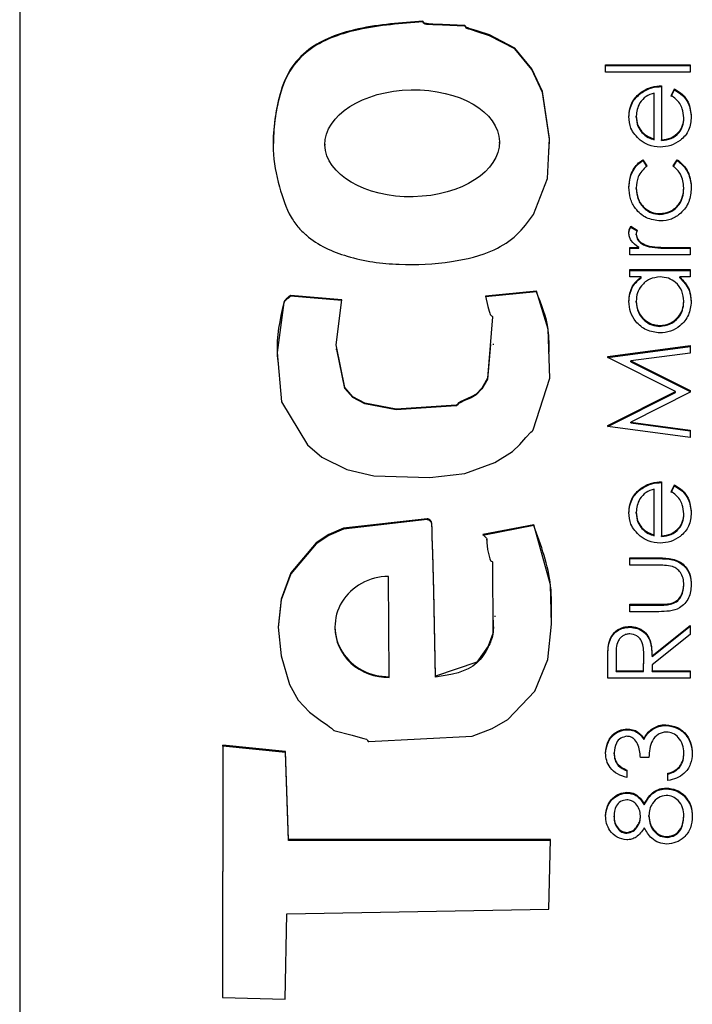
# Model space of a CAD drawing. Header units: millimetres. Extents: x 438 to 1493, y -117 to 773.
# Tile 13 of 26: x 1385.43 to 1389.74, y 344.27 to 350.59. Entities that reach past the tile are written whole.
import ezdxf

# ---------------------------------------------------------------- set-up
doc = ezdxf.new("R2010")
doc.units = ezdxf.units.MM

msp = doc.modelspace()

# ---------------------------------------------------------------- linework, layer by layer
at = {"color": 7, "linetype": 'Continuous', "lineweight": 25}
for p, q in [((1385.4284, 377.5218), (1385.4284, 341.5699)), ((1388.0132, 350.5743), (1388.0132, 350.5795)), ((1389.1857, 350.2999), (1389.7284, 350.2999)), ((1389.1857, 350.2525), (1389.1857, 350.2999)), ((1389.1857, 350.2947), (1389.7284, 350.2947)), ((1389.7284, 350.2999), (1389.7284, 350.2525)), ((1389.7284, 350.2525), (1389.1857, 350.2525)), ((1389.411, 350.1172), (1389.411, 350.1224)), ((1389.4978, 349.8238), (1389.4978, 350.117)), ((1389.5452, 350.1644), (1389.5452, 349.8189)), ((1389.6063, 350.1019), (1389.6285, 350.1441)), ((1389.6063, 350.0968), (1389.6285, 350.1389)), ((1389.6285, 350.1389), (1389.6285, 350.1441)), ((1389.3824, 349.9641), (1389.3824, 349.9693)), ((1389.6877, 349.9546), (1389.6877, 349.9598)), ((1389.4187, 349.8646), (1389.4187, 349.8698)), ((1387.3862, 349.7897), (1387.3862, 349.7832)), ((1388.5052, 349.7967), (1388.5052, 349.8032)), ((1389.4978, 349.8187), (1389.4978, 349.8238)), ((1389.5452, 349.8137), (1389.5452, 349.8189)), ((1389.4256, 349.6901), (1389.4503, 349.6504)), ((1389.4256, 349.685), (1389.4256, 349.6901)), ((1389.4256, 349.685), (1389.4503, 349.6453)), ((1389.6199, 349.6504), (1389.646, 349.6901)), ((1389.6199, 349.6453), (1389.646, 349.685)), ((1389.646, 349.685), (1389.646, 349.6901)), ((1389.3824, 349.5047), (1389.3824, 349.5098)), ((1389.6877, 349.505), (1389.6877, 349.5102)), ((1389.534, 349.3394), (1389.534, 349.3446)), ((1389.3482, 349.2633), (1389.3893, 349.2373)), ((1389.3482, 349.2581), (1389.3482, 349.2633)), ((1389.3482, 349.2581), (1389.3877, 349.2331)), ((1389.3824, 349.2078), (1389.3824, 349.213)), ((1389.3417, 349.1278), (1389.3986, 349.1278)), ((1389.3417, 349.0804), (1389.3417, 349.1278)), ((1389.3417, 349.1226), (1389.3986, 349.1226)), ((1389.3986, 349.1226), (1389.3986, 349.1278)), ((1389.4657, 349.1311), (1389.4657, 349.1363)), ((1389.5985, 349.1278), (1389.7284, 349.1278)), ((1389.5985, 349.1226), (1389.5985, 349.1278)), ((1389.5985, 349.1226), (1389.7284, 349.1226)), ((1389.7284, 349.1278), (1389.7284, 349.0804)), ((1389.7284, 349.0804), (1389.3417, 349.0804)), ((1389.3417, 348.9855), (1389.7284, 348.9855)), ((1389.3417, 348.9381), (1389.3417, 348.9855)), ((1389.3417, 348.9803), (1389.7284, 348.9803)), ((1389.7284, 348.9855), (1389.7284, 348.9381)), ((1389.4133, 348.9381), (1389.3417, 348.9381)), ((1389.4133, 348.9329), (1389.4133, 348.9381)), ((1389.7284, 348.9381), (1389.6615, 348.9381)), ((1389.6615, 348.9329), (1389.6615, 348.9381)), ((1388.7424, 348.848), (1388.4155, 348.8154)), ((1388.7424, 348.8429), (1388.4155, 348.8103)), ((1388.7424, 348.8429), (1388.7424, 348.848)), ((1387.4935, 348.7924), (1387.1661, 348.8193)), ((1387.1661, 348.8141), (1387.1661, 348.8193)), ((1387.4935, 348.7873), (1387.1661, 348.8141)), ((1389.3824, 348.7773), (1389.3824, 348.7825)), ((1389.6877, 348.7769), (1389.6877, 348.782)), ((1389.5345, 348.6213), (1389.5345, 348.6264)), ((1387.457, 348.4764), (1387.457, 348.4699)), ((1388.4674, 348.5023), (1388.4674, 348.5088)), ((1389.1993, 348.4275), (1389.7284, 348.4977)), ((1389.1993, 348.4224), (1389.7284, 348.4925)), ((1389.7284, 348.4977), (1389.7284, 348.4501)), ((1389.1993, 348.4206), (1389.1993, 348.4275)), ((1389.6334, 348.203), (1389.1993, 348.4206)), ((1389.7284, 348.4501), (1389.3477, 348.3995)), ((1389.3477, 348.3995), (1389.7284, 348.2087)), ((1389.3477, 348.3943), (1389.3477, 348.3995)), ((1389.3477, 348.3943), (1389.7284, 348.2035)), ((1389.1993, 347.9848), (1389.6334, 348.203)), ((1389.1993, 347.9796), (1389.6334, 348.1978)), ((1389.7284, 348.198), (1389.3468, 348.0065)), ((1389.6334, 348.1978), (1389.6334, 348.203)), ((1389.7284, 348.2087), (1389.7284, 348.198)), ((1389.1993, 347.978), (1389.1993, 347.9848)), ((1389.7284, 347.9083), (1389.1993, 347.978)), ((1389.3468, 348.0065), (1389.7284, 347.956)), ((1389.3468, 348.0013), (1389.3468, 348.0065)), ((1389.3468, 348.0013), (1389.7284, 347.9508)), ((1389.7284, 347.956), (1389.7284, 347.9083)), ((1389.411, 347.5765), (1389.411, 347.5817)), ((1389.5452, 347.6237), (1389.5452, 347.2782)), ((1389.6063, 347.5613), (1389.6285, 347.6034)), ((1389.6063, 347.5561), (1389.6285, 347.5982)), ((1389.6285, 347.5982), (1389.6285, 347.6034)), ((1389.4978, 347.2832), (1389.4978, 347.5763)), ((1389.3824, 347.4234), (1389.3824, 347.4286)), ((1389.6877, 347.4139), (1389.6877, 347.4191)), ((1388.726, 347.3477), (1388.3993, 347.2853)), ((1388.726, 347.3425), (1388.3993, 347.2802)), ((1388.726, 347.3425), (1388.726, 347.3477)), ((1389.4187, 347.3239), (1389.4187, 347.3291)), ((1389.4978, 347.278), (1389.4978, 347.2832)), ((1389.5452, 347.273), (1389.5452, 347.2782)), ((1388.4247, 347.2484), (1388.4247, 347.2548)), ((1389.3417, 347.1359), (1389.53, 347.1359)), ((1389.3417, 347.0885), (1389.3417, 347.1359)), ((1389.53, 347.1307), (1389.53, 347.1359)), ((1389.3417, 347.1307), (1389.53, 347.1307)), ((1389.5211, 347.0885), (1389.3417, 347.0885)), ((1387.7989, 346.3736), (1387.7932, 347.0168)), ((1389.6877, 346.9587), (1389.6877, 346.9639)), ((1389.3417, 346.8378), (1389.5211, 346.8378)), ((1389.3417, 346.7904), (1389.3417, 346.8378)), ((1389.3417, 346.8326), (1389.5211, 346.8326)), ((1389.5211, 346.8326), (1389.5211, 346.8378)), ((1389.6115, 346.8401), (1389.6115, 346.8453)), ((1388.4783, 346.7572), (1388.4783, 346.7637)), ((1389.5265, 346.7904), (1389.3417, 346.7904)), ((1387.4502, 346.6945), (1387.4502, 346.688)), ((1389.3408, 346.6904), (1389.3408, 346.6955)), ((1389.4842, 346.5082), (1389.7284, 346.7023)), ((1389.4842, 346.503), (1389.7284, 346.6971)), ((1389.7284, 346.7023), (1389.7284, 346.6437)), ((1389.7284, 346.6437), (1389.4842, 346.4495)), ((1389.2065, 346.5839), (1389.2065, 346.589)), ((1389.2535, 346.5101), (1389.2535, 346.411)), ((1389.4299, 346.411), (1389.4307, 346.5077)), ((1389.4307, 346.5077), (1389.4307, 346.5095)), ((1389.4307, 346.5026), (1389.4307, 346.5077)), ((1389.4842, 346.503), (1389.4842, 346.5082)), ((1389.1993, 346.3635), (1389.1993, 346.4693)), ((1389.4299, 346.4058), (1389.4307, 346.5026)), ((1389.4842, 346.4495), (1389.4842, 346.411)), ((1389.2535, 346.4058), (1389.2535, 346.411)), ((1389.2535, 346.411), (1389.4299, 346.411)), ((1389.2535, 346.4058), (1389.4299, 346.4058)), ((1389.4299, 346.4058), (1389.4299, 346.411)), ((1389.4842, 346.411), (1389.7284, 346.411)), ((1389.4842, 346.4058), (1389.4842, 346.411)), ((1389.4842, 346.4058), (1389.7284, 346.4058)), ((1389.7284, 346.411), (1389.7284, 346.3635)), ((1387.7989, 346.3685), (1387.7989, 346.3736)), ((1388.095, 346.3714), (1388.095, 346.3766)), ((1389.7284, 346.3635), (1389.1993, 346.3635)), ((1389.5712, 346.0603), (1389.5712, 346.0654)), ((1389.3232, 346.0332), (1389.3232, 346.0383)), ((1389.4772, 346.0287), (1389.4772, 346.0339)), ((1389.432, 345.9715), (1389.432, 345.9766)), ((1386.7306, 345.9337), (1386.73, 344.3147)), ((1386.7306, 345.9286), (1386.73, 344.3147)), ((1387.1325, 345.8927), (1386.7306, 345.9337)), ((1386.7306, 345.9286), (1386.7306, 345.9337)), ((1387.1325, 345.8876), (1386.7306, 345.9286)), ((1387.1524, 345.3285), (1387.1325, 345.8927)), ((1387.1325, 345.8876), (1387.1325, 345.8927)), ((1387.1524, 345.3233), (1387.1325, 345.8876)), ((1389.24, 345.8795), (1389.24, 345.8846)), ((1389.6877, 345.8783), (1389.6877, 345.8835)), ((1389.4638, 345.8554), (1389.4096, 345.8554)), ((1389.3214, 345.7741), (1389.3214, 345.7267)), ((1389.586, 345.7064), (1389.586, 345.7538)), ((1389.6591, 345.79), (1389.6591, 345.7952)), ((1389.323, 345.6267), (1389.323, 345.6318)), ((1389.5743, 345.6538), (1389.5743, 345.6589)), ((1389.4336, 345.5516), (1389.4336, 345.5568)), ((1389.6839, 345.6137), (1389.6839, 345.6189)), ((1389.24, 345.474), (1389.24, 345.4792)), ((1389.4096, 345.4759), (1389.4096, 345.4811)), ((1389.4638, 345.4771), (1389.4638, 345.4823)), ((1389.6877, 345.474), (1389.6877, 345.4792)), ((1389.3222, 345.3692), (1389.3222, 345.3744)), ((1388.8331, 345.3285), (1387.1524, 345.3285)), ((1387.1524, 345.3233), (1387.1524, 345.3285)), ((1388.833, 345.3233), (1387.1524, 345.3233)), ((1388.8222, 344.8827), (1388.8331, 345.3285)), ((1389.5802, 345.3421), (1389.5802, 345.3473)), ((1387.1417, 344.853), (1388.8222, 344.8827)), ((1387.1317, 344.3034), (1387.1417, 344.853)), ((1386.73, 344.3147), (1387.1317, 344.3034))]:
    msp.add_line(p, q, dxfattribs=at)
at = {"color": 7, "linetype": 'Continuous', "lineweight": 25, "flags": 128}
for points in [[(1388.7232, 349.3381), (1388.8134, 349.5702), (1388.8265, 349.8272), (1388.7803, 350.1272), (1388.7132, 350.2739), (1388.6034, 350.4059), (1388.4416, 350.4909), (1388.3619, 350.5169), (1388.3254, 350.5282), (1388.3091, 350.5333), (1388.3018, 350.5356), (1388.2961, 350.5374), (1388.292, 350.5406), (1388.2887, 350.5453), (1388.285, 350.5503), (1388.283, 350.5517), (1388.282, 350.552), (1388.2815, 350.5521), (1388.2813, 350.5521), (1388.2812, 350.5522), (1388.2812, 350.5522), (1388.2811, 350.5522), (1388.2811, 350.5522), (1388.2811, 350.5522), (1388.1394, 350.5588), (1388.077, 350.5611), (1388.0496, 350.5629), (1388.0376, 350.5639), (1388.0282, 350.5648), (1388.0236, 350.5667), (1388.0199, 350.5706), (1388.0132, 350.5795)], [(1388.8232, 349.7584), (1388.8265, 349.822), (1388.7803, 350.122), (1388.7132, 350.2687), (1388.6034, 350.4008), (1388.4416, 350.4857), (1388.3619, 350.5117), (1388.3254, 350.523), (1388.3091, 350.5281), (1388.3018, 350.5304), (1388.2961, 350.5323), (1388.292, 350.5354), (1388.2887, 350.5402), (1388.285, 350.5451), (1388.283, 350.5465), (1388.282, 350.5468), (1388.2815, 350.5469), (1388.2813, 350.547), (1388.2812, 350.547), (1388.2812, 350.547), (1388.2811, 350.547), (1388.2811, 350.547), (1388.2811, 350.547), (1388.1394, 350.5537), (1388.077, 350.5559), (1388.0496, 350.5577), (1388.0376, 350.5587), (1388.0282, 350.5596), (1388.0236, 350.5615), (1388.0199, 350.5654), (1388.0132, 350.5743)], [(1387.1661, 348.8193), (1387.1372, 348.7963), (1387.1267, 348.7851), (1387.1235, 348.7793), (1387.1225, 348.7766), (1387.1221, 348.7753), (1387.122, 348.7747), (1387.1219, 348.7745), (1387.1219, 348.7744), (1387.1219, 348.7743), (1387.1219, 348.7743), (1387.1219, 348.7743), (1387.0796, 348.4531), (1387.1067, 348.1366), (1387.2735, 347.8604), (1387.367, 347.781), (1387.526, 347.703), (1387.6987, 347.663), (1388.0579, 347.6517), (1388.2827, 347.6774), (1388.4747, 347.7477), (1388.5881, 347.8183), (1388.6357, 347.8642), (1388.6747, 347.9079), (1388.7059, 347.9416), (1388.7147, 347.9496), (1388.7183, 347.9533), (1388.7197, 347.9551), (1388.7202, 347.9559), (1388.7204, 347.9563), (1388.7205, 347.9565), (1388.7206, 347.9566), (1388.7206, 347.9566), (1388.7206, 347.9566), (1388.7206, 347.9566), (1388.7206, 347.9566), (1388.8278, 348.2881), (1388.818, 348.6029), (1388.7424, 348.848)], [(1388.4155, 348.8154), (1388.4315, 348.7487), (1388.4392, 348.7195), (1388.443, 348.7068), (1388.4463, 348.6969), (1388.4496, 348.6928), (1388.4545, 348.6897), (1388.4595, 348.686), (1388.4609, 348.684), (1388.4612, 348.683), (1388.4613, 348.6826), (1388.4613, 348.6823), (1388.4613, 348.6822), (1388.4613, 348.6822), (1388.4613, 348.6822), (1388.4613, 348.6822), (1388.4613, 348.6822), (1388.4288, 348.2883), (1388.3926, 348.2248), (1388.355, 348.1865), (1388.3228, 348.1682), (1388.2778, 348.1478), (1388.2581, 348.1386), (1388.2431, 348.1306), (1388.236, 348.1224), (1388.2322, 348.1177), (1388.2302, 348.1163), (1388.2292, 348.1159), (1388.2287, 348.1157), (1388.2285, 348.1157), (1388.2284, 348.1157), (1388.2284, 348.1157), (1388.2284, 348.1157), (1388.2284, 348.1157), (1388.2284, 348.1157), (1387.8437, 348.0903), (1387.6412, 348.1286), (1387.5642, 348.1694), (1387.5134, 348.2282), (1387.4574, 348.503), (1387.4935, 348.7924)], [(1388.4471, 348.5047), (1388.4288, 348.2832), (1388.3926, 348.2196), (1388.355, 348.1813), (1388.3228, 348.163), (1388.2778, 348.1427), (1388.2581, 348.1334), (1388.2431, 348.1255), (1388.236, 348.1172), (1388.2322, 348.1125), (1388.2302, 348.1111), (1388.2292, 348.1107), (1388.2287, 348.1106), (1388.2285, 348.1105), (1388.2284, 348.1105), (1388.2284, 348.1105), (1388.2284, 348.1105), (1388.2284, 348.1105), (1388.2284, 348.1105), (1387.8437, 348.0852), (1387.6412, 348.1234), (1387.5642, 348.1643), (1387.5134, 348.223), (1387.4628, 348.4718)], [(1388.095, 346.3766), (1388.0838, 346.9255), (1388.0778, 347.167), (1388.0745, 347.2733), (1388.0729, 347.32), (1388.0715, 347.3567), (1388.0685, 347.3672), (1388.0615, 347.3767), (1388.0507, 347.3841), (1388.0456, 347.3858), (1388.0433, 347.3861), (1388.0422, 347.3862), (1388.0418, 347.3862), (1388.0416, 347.3862), (1388.0415, 347.3862), (1388.0415, 347.3862), (1388.0415, 347.3862), (1388.0415, 347.3862), (1388.0415, 347.3862), (1387.5041, 347.3262), (1387.4107, 347.2852), (1387.3289, 347.2313), (1387.1681, 347.0391), (1387.1049, 346.8712), (1387.0854, 346.6911), (1387.1049, 346.5062), (1387.1584, 346.3237), (1387.2139, 346.2238), (1387.2879, 346.1465), (1387.3641, 346.0883), (1387.3999, 346.0636), (1387.4159, 346.0526), (1387.4287, 346.0439), (1387.4366, 346.0348), (1387.4402, 346.0311), (1387.442, 346.0299), (1387.4429, 346.0294), (1387.4433, 346.0293), (1387.4435, 346.0292), (1387.4436, 346.0292), (1387.4436, 346.0292), (1387.4436, 346.0292), (1387.4437, 346.0292), (1387.4437, 346.0292), (1387.5606, 345.9972), (1387.6122, 345.9836), (1387.6348, 345.9771), (1387.6447, 345.9741), (1387.6524, 345.9716), (1387.6566, 345.9685), (1387.6598, 345.9636), (1387.6635, 345.9586), (1387.6655, 345.9573), (1387.6665, 345.957), (1387.667, 345.9569), (1387.6672, 345.9569), (1387.6673, 345.9569), (1387.6674, 345.9569), (1387.6674, 345.9569), (1387.6674, 345.9569), (1387.6674, 345.9569), (1388.3312, 345.9925), (1388.4586, 346.0409), (1388.5586, 346.0984), (1388.7319, 346.2813), (1388.8154, 346.484), (1388.8392, 346.7099), (1388.8335, 346.9624), (1388.726, 347.3477)], [(1388.095, 346.3714), (1388.0838, 346.9203), (1388.0778, 347.1618), (1388.0745, 347.2681), (1388.0729, 347.3148), (1388.0715, 347.3515), (1388.0685, 347.3621), (1388.0615, 347.3716), (1388.0507, 347.379), (1388.0456, 347.3806), (1388.0433, 347.3809), (1388.0422, 347.381), (1388.0418, 347.381), (1388.0416, 347.381), (1388.0415, 347.381), (1388.0415, 347.381), (1388.0415, 347.381), (1388.0415, 347.381), (1388.0415, 347.381), (1387.5041, 347.321), (1387.4107, 347.28), (1387.3289, 347.2262), (1387.1681, 347.0339), (1387.1049, 346.866), (1387.0858, 346.6898)], [(1388.3993, 347.2853), (1388.4222, 347.2618), (1388.4243, 347.2573), (1388.4246, 347.2524), (1388.4237, 347.2351), (1388.429, 347.1895), (1388.4364, 347.156), (1388.4411, 347.138), (1388.4434, 347.1294), (1388.4454, 347.1224), (1388.4484, 347.1182), (1388.4534, 347.1151), (1388.4585, 347.1115), (1388.4599, 347.1095), (1388.4602, 347.1085), (1388.4603, 347.108), (1388.4604, 347.1078), (1388.4604, 347.1077), (1388.4604, 347.1077), (1388.4604, 347.1077), (1388.4604, 347.1076), (1388.4604, 347.1076), (1388.4625, 346.6516), (1388.433, 346.5691), (1388.3606, 346.467), (1388.095, 346.3766)]]:
    msp.add_lwpolyline(points, dxfattribs=at)
at = {"color": 7, "linetype": 'Continuous', "lineweight": 25}
msp.add_ellipse((1387.9457, 349.7958), major_axis=(0.5594, 0.0108), ratio=0.613556, dxfattribs=at)
for centre, start_param in [((1387.796, 346.6952), 1.550852), ((1387.796, 346.6901), 3.113719)]:
    msp.add_ellipse(centre, major_axis=(0.3457, 0.0105), ratio=0.929891, start_param=start_param, end_param=4.692445, dxfattribs=at)
for points, knots in [([(1388.0132, 350.5795), (1387.8754, 350.5693), (1387.6301, 350.5512), (1387.3315, 350.4525), (1387.1613, 350.2888), (1387.0918, 350.113), (1387.0597, 349.9328), (1387.0456, 349.731), (1387.0873, 349.5259), (1387.1437, 349.3546), (1387.2079, 349.2633), (1387.2402, 349.2307), (1387.255, 349.2169), (1387.2616, 349.211), (1387.2645, 349.2084), (1387.2658, 349.2072), (1387.2663, 349.2067), (1387.2666, 349.2065), (1387.2667, 349.2064), (1387.3403, 349.1414), (1387.5397, 349.0523), (1387.8611, 349.0085), (1388.1812, 349.0261), (1388.4429, 349.0849), (1388.6217, 349.2008), (1388.6896, 349.2925), (1388.7232, 349.3381)], [0, 0, 0, 0, 0.113209, 0.201601, 0.250415, 0.301493, 0.3534, 0.400591, 0.46626, 0.52384, 0.546775, 0.556954, 0.561411, 0.563364, 0.564221, 0.564597, 0.564763, 0.564836, 0.564868, 0.564893, 0.645341, 0.737242, 0.829297, 0.907013, 0.953889, 1, 1, 1, 1]), ([(1388.0132, 350.5743), (1387.8754, 350.5642), (1387.6301, 350.5461), (1387.3316, 350.4473), (1387.1611, 350.2836), (1387.0924, 350.1079), (1387.0584, 349.9319), (1387.0556, 349.8153), (1387.0543, 349.7621)], [0, 0, 0, 0, 0.285179, 0.507841, 0.630804, 0.759472, 0.890227, 1, 1, 1, 1]), ([(1389.3349, 349.9668), (1389.3389, 350.0012), (1389.346, 350.0626), (1389.3911, 350.1041), (1389.411, 350.1224)], [0, 0, 0, 0, 0.558919, 1, 1, 1, 1]), ([(1389.3349, 349.9617), (1389.3389, 349.996), (1389.346, 350.0574), (1389.3911, 350.0989), (1389.411, 350.1172)], [0, 0, 0, 0, 0.558919, 1, 1, 1, 1]), ([(1389.4978, 350.117), (1389.4794, 350.1112), (1389.4429, 350.0996), (1389.4061, 350.059), (1389.386, 350.014), (1389.3836, 349.9842), (1389.3824, 349.9693)], [0, 0, 0, 0, 0.2801382, 0.5591944, 0.7795977, 1, 1, 1, 1]), ([(1389.411, 350.1224), (1389.4343, 350.1361), (1389.4759, 350.1607), (1389.524, 350.1633), (1389.5452, 350.1644)], [0, 0, 0, 0, 0.558897, 1, 1, 1, 1]), ([(1389.411, 350.1172), (1389.4343, 350.1309), (1389.4759, 350.1556), (1389.524, 350.1581), (1389.5452, 350.1592)], [0, 0, 0, 0, 0.558897, 1, 1, 1, 1]), ([(1389.6285, 350.1441), (1389.646, 350.1333), (1389.6809, 350.1117), (1389.7259, 350.051), (1389.7317, 349.998), (1389.7352, 349.9657)], [0, 0, 0, 0, 0.280919, 0.561407, 1, 1, 1, 1]), ([(1389.6285, 350.1389), (1389.646, 350.1281), (1389.6809, 350.1066), (1389.7259, 350.0458), (1389.7317, 349.9928), (1389.7352, 349.9605)], [0, 0, 0, 0, 0.280919, 0.561407, 1, 1, 1, 1]), ([(1389.6877, 349.9598), (1389.6858, 349.9792), (1389.6827, 350.0113), (1389.6632, 350.0522), (1389.6375, 350.0805), (1389.6167, 350.0948), (1389.6063, 350.1019)], [0, 0, 0, 0, 0.339465, 0.559626, 0.779498, 1, 1, 1, 1]), ([(1389.407, 349.8159), (1389.3837, 349.8396), (1389.3418, 349.8821), (1389.337, 349.9409), (1389.3349, 349.9668)], [0, 0, 0, 0, 0.558577, 1, 1, 1, 1]), ([(1389.3824, 349.9693), (1389.3842, 349.9488), (1389.3874, 349.9122), (1389.4091, 349.8827), (1389.4187, 349.8698)], [0, 0, 0, 0, 0.559458, 1, 1, 1, 1]), ([(1389.3824, 349.9641), (1389.3842, 349.9436), (1389.3874, 349.907), (1389.4091, 349.8776), (1389.4187, 349.8646)], [0, 0, 0, 0, 0.559458, 1, 1, 1, 1]), ([(1389.7352, 349.9657), (1389.7326, 349.9363), (1389.7273, 349.8776), (1389.6708, 349.8145), (1389.6048, 349.7778), (1389.559, 349.7735), (1389.5361, 349.7714)], [0, 0, 0, 0, 0.279885, 0.558859, 0.779462, 1, 1, 1, 1]), ([(1389.5452, 349.8189), (1389.5662, 349.8213), (1389.6081, 349.8261), (1389.6555, 349.8635), (1389.6837, 349.9104), (1389.6864, 349.9433), (1389.6877, 349.9598)], [0, 0, 0, 0, 0.279963, 0.559359, 0.779526, 1, 1, 1, 1]), ([(1389.5452, 349.8137), (1389.5662, 349.8161), (1389.6081, 349.821), (1389.6555, 349.8583), (1389.6837, 349.9052), (1389.6864, 349.9381), (1389.6877, 349.9546)], [0, 0, 0, 0, 0.279963, 0.559359, 0.779526, 1, 1, 1, 1]), ([(1389.4187, 349.8698), (1389.4317, 349.8582), (1389.4551, 349.8376), (1389.4847, 349.8281), (1389.4978, 349.8238)], [0, 0, 0, 0, 0.558795, 1, 1, 1, 1]), ([(1389.4187, 349.8646), (1389.4317, 349.8531), (1389.4551, 349.8324), (1389.4847, 349.8229), (1389.4978, 349.8187)], [0, 0, 0, 0, 0.558795, 1, 1, 1, 1]), ([(1389.5361, 349.7714), (1389.5099, 349.7738), (1389.4629, 349.778), (1389.4241, 349.8043), (1389.407, 349.8159)], [0, 0, 0, 0, 0.559427, 1, 1, 1, 1]), ([(1389.3349, 349.5133), (1389.3369, 349.5369), (1389.3402, 349.5758), (1389.3614, 349.6258), (1389.3877, 349.6641), (1389.4129, 349.6814), (1389.4256, 349.6901)], [0, 0, 0, 0, 0.339714, 0.5600135, 0.7800074, 1, 1, 1, 1]), ([(1389.3349, 349.5082), (1389.3369, 349.5317), (1389.3402, 349.5706), (1389.3614, 349.6206), (1389.3877, 349.6589), (1389.4129, 349.6763), (1389.4256, 349.685)], [0, 0, 0, 0, 0.339714, 0.560013, 0.780007, 1, 1, 1, 1]), ([(1389.646, 349.6901), (1389.6645, 349.6749), (1389.6951, 349.6497), (1389.7203, 349.6004), (1389.7332, 349.5557), (1389.7345, 349.5249), (1389.7352, 349.5094)], [0, 0, 0, 0, 0.3389831, 0.5592491, 0.7795615, 1, 1, 1, 1]), ([(1389.646, 349.685), (1389.6645, 349.6697), (1389.6951, 349.6445), (1389.7203, 349.5953), (1389.7332, 349.5506), (1389.7345, 349.5197), (1389.7352, 349.5043)], [0, 0, 0, 0, 0.338983, 0.559249, 0.779562, 1, 1, 1, 1]), ([(1389.4503, 349.6504), (1389.4282, 349.6285), (1389.3887, 349.5892), (1389.3843, 349.5341), (1389.3824, 349.5098)], [0, 0, 0, 0, 0.558451, 1, 1, 1, 1]), ([(1389.6877, 349.5102), (1389.684, 349.5409), (1389.6773, 349.5959), (1389.6375, 349.6337), (1389.6199, 349.6504)], [0, 0, 0, 0, 0.558788, 1, 1, 1, 1]), ([(1389.5383, 349.2972), (1389.5073, 349.3013), (1389.4454, 349.3096), (1389.3777, 349.3688), (1389.3406, 349.4404), (1389.3368, 349.489), (1389.3349, 349.5133)], [0, 0, 0, 0, 0.279381, 0.558782, 0.779281, 1, 1, 1, 1]), ([(1389.3824, 349.5098), (1389.3845, 349.4864), (1389.3888, 349.4395), (1389.428, 349.3849), (1389.4787, 349.35), (1389.5156, 349.3464), (1389.534, 349.3446)], [0, 0, 0, 0, 0.280136, 0.559769, 0.77989, 1, 1, 1, 1]), ([(1389.3824, 349.5047), (1389.3845, 349.4812), (1389.3888, 349.4343), (1389.428, 349.3797), (1389.4787, 349.3448), (1389.5156, 349.3412), (1389.534, 349.3394)], [0, 0, 0, 0, 0.280136, 0.559769, 0.77989, 1, 1, 1, 1]), ([(1389.534, 349.3446), (1389.5575, 349.3479), (1389.6046, 349.3546), (1389.6559, 349.3999), (1389.6836, 349.4546), (1389.6863, 349.4917), (1389.6877, 349.5102)], [0, 0, 0, 0, 0.279332, 0.558778, 0.779267, 1, 1, 1, 1]), ([(1389.534, 349.3394), (1389.5575, 349.3427), (1389.6046, 349.3494), (1389.6559, 349.3947), (1389.6836, 349.4495), (1389.6863, 349.4865), (1389.6877, 349.505)], [0, 0, 0, 0, 0.279332, 0.558778, 0.779267, 1, 1, 1, 1]), ([(1389.7352, 349.5094), (1389.7324, 349.4791), (1389.7269, 349.4185), (1389.6756, 349.3483), (1389.6097, 349.3041), (1389.5621, 349.2995), (1389.5383, 349.2972)], [0, 0, 0, 0, 0.280077, 0.559647, 0.779819, 1, 1, 1, 1]), ([(1389.3349, 349.222), (1389.3359, 349.2302), (1389.3377, 349.2449), (1389.345, 349.2577), (1389.3482, 349.2633)], [0, 0, 0, 0, 0.559243, 1, 1, 1, 1]), ([(1389.3349, 349.2168), (1389.3359, 349.225), (1389.3377, 349.2397), (1389.345, 349.2525), (1389.3482, 349.2581)], [0, 0, 0, 0, 0.559243, 1, 1, 1, 1]), ([(1389.3986, 349.1278), (1389.3805, 349.1411), (1389.3551, 349.1596), (1389.3373, 349.1959), (1389.3357, 349.2133), (1389.3349, 349.222)], [0, 0, 0, 0, 0.558788, 0.779481, 1, 1, 1, 1]), ([(1389.3893, 349.2373), (1389.3873, 349.2329), (1389.3837, 349.2252), (1389.3828, 349.2167), (1389.3824, 349.213)], [0, 0, 0, 0, 0.560396, 1, 1, 1, 1]), ([(1389.3824, 349.213), (1389.3849, 349.2018), (1389.3897, 349.1794), (1389.4209, 349.1507), (1389.4487, 349.1417), (1389.4657, 349.1363)], [0, 0, 0, 0, 0.2783358, 0.5587681, 1, 1, 1, 1]), ([(1389.3824, 349.2078), (1389.3849, 349.1967), (1389.3897, 349.1743), (1389.4209, 349.1455), (1389.4487, 349.1366), (1389.4657, 349.1311)], [0, 0, 0, 0, 0.2783358, 0.5587681, 1, 1, 1, 1]), ([(1389.4657, 349.1363), (1389.4904, 349.1331), (1389.5345, 349.1276), (1389.5789, 349.1277), (1389.5985, 349.1278)], [0, 0, 0, 0, 0.559636, 1, 1, 1, 1]), ([(1389.4657, 349.1311), (1389.4904, 349.128), (1389.5345, 349.1224), (1389.5789, 349.1226), (1389.5985, 349.1226)], [0, 0, 0, 0, 0.559636, 1, 1, 1, 1]), ([(1389.3349, 348.7818), (1389.3389, 348.8167), (1389.346, 348.879), (1389.3927, 348.92), (1389.4133, 348.9381)], [0, 0, 0, 0, 0.559062, 1, 1, 1, 1]), ([(1389.3349, 348.7767), (1389.3389, 348.8115), (1389.346, 348.8739), (1389.3927, 348.9148), (1389.4133, 348.9329)], [0, 0, 0, 0, 0.559062, 1, 1, 1, 1]), ([(1389.5359, 348.9381), (1389.513, 348.9356), (1389.4671, 348.9305), (1389.4167, 348.8878), (1389.3867, 348.8364), (1389.3838, 348.8004), (1389.3824, 348.7825)], [0, 0, 0, 0, 0.27966, 0.55921, 0.779487, 1, 1, 1, 1]), ([(1389.6877, 348.782), (1389.685, 348.8047), (1389.6795, 348.8499), (1389.6407, 348.9027), (1389.5895, 348.9334), (1389.5538, 348.9365), (1389.5359, 348.9381)], [0, 0, 0, 0, 0.2798222, 0.5593866, 0.7796028, 1, 1, 1, 1]), ([(1389.6615, 348.9381), (1389.6853, 348.9131), (1389.7279, 348.8683), (1389.733, 348.8073), (1389.7352, 348.7804)], [0, 0, 0, 0, 0.5587633, 1, 1, 1, 1]), ([(1389.6615, 348.9329), (1389.6853, 348.9079), (1389.7279, 348.8631), (1389.733, 348.8021), (1389.7352, 348.7752)], [0, 0, 0, 0, 0.558763, 1, 1, 1, 1]), ([(1388.8228, 348.4455), (1388.8237, 348.4966), (1388.8261, 348.6339), (1388.7747, 348.7623), (1388.7424, 348.8429)], [0, 0, 0, 0, 0.372497, 1, 1, 1, 1]), ([(1387.1661, 348.8141), (1387.1563, 348.8067), (1387.1424, 348.7963), (1387.128, 348.7826), (1387.1239, 348.7753), (1387.1226, 348.7719), (1387.1222, 348.7704), (1387.122, 348.7697), (1387.1219, 348.7694), (1387.1219, 348.7692), (1387.1219, 348.7692), (1387.1219, 348.7692), (1387.0965, 348.6642), (1387.0697, 348.5336), (1387.083, 348.4043), (1387.0852, 348.3825)], [0, 0, 0, 0, 0.0811106, 0.1151047, 0.1296162, 0.1360704, 0.1389461, 0.1402206, 0.1407833, 0.1410313, 0.1411405, 0.1411886, 0.1412263, 0.8551624, 1, 1, 1, 1]), ([(1389.534, 348.579), (1389.5044, 348.5827), (1389.4451, 348.59), (1389.3806, 348.646), (1389.3409, 348.712), (1389.3369, 348.7586), (1389.3349, 348.7818)], [0, 0, 0, 0, 0.279413, 0.559191, 0.779548, 1, 1, 1, 1]), ([(1389.3824, 348.7825), (1389.3851, 348.7598), (1389.3903, 348.7146), (1389.4307, 348.6631), (1389.4812, 348.6322), (1389.5168, 348.6284), (1389.5345, 348.6264)], [0, 0, 0, 0, 0.279767, 0.559291, 0.779719, 1, 1, 1, 1]), ([(1389.7352, 348.7804), (1389.7317, 348.7507), (1389.7248, 348.6913), (1389.6701, 348.6256), (1389.6041, 348.585), (1389.5574, 348.581), (1389.534, 348.579)], [0, 0, 0, 0, 0.279573, 0.559333, 0.779589, 1, 1, 1, 1]), ([(1389.5345, 348.6264), (1389.5571, 348.6296), (1389.6023, 348.636), (1389.6527, 348.6776), (1389.6825, 348.7287), (1389.686, 348.7643), (1389.6877, 348.782)], [0, 0, 0, 0, 0.279429, 0.559146, 0.77957, 1, 1, 1, 1]), ([(1389.3824, 348.7773), (1389.3851, 348.7547), (1389.3903, 348.7094), (1389.4307, 348.6579), (1389.4812, 348.627), (1389.5168, 348.6232), (1389.5345, 348.6213)], [0, 0, 0, 0, 0.279767, 0.559291, 0.779719, 1, 1, 1, 1]), ([(1389.5345, 348.6213), (1389.5571, 348.6245), (1389.6023, 348.6309), (1389.6527, 348.6725), (1389.6825, 348.7235), (1389.686, 348.7591), (1389.6877, 348.7769)], [0, 0, 0, 0, 0.279429, 0.559146, 0.77957, 1, 1, 1, 1]), ([(1389.3349, 347.4262), (1389.3389, 347.4605), (1389.346, 347.5219), (1389.3911, 347.5634), (1389.411, 347.5817)], [0, 0, 0, 0, 0.558919, 1, 1, 1, 1]), ([(1389.411, 347.5817), (1389.4343, 347.5954), (1389.4759, 347.6201), (1389.524, 347.6226), (1389.5452, 347.6237)], [0, 0, 0, 0, 0.558897, 1, 1, 1, 1]), ([(1389.411, 347.5765), (1389.4343, 347.5903), (1389.4759, 347.6149), (1389.524, 347.6174), (1389.5452, 347.6185)], [0, 0, 0, 0, 0.558897, 1, 1, 1, 1]), ([(1389.6285, 347.6034), (1389.646, 347.5926), (1389.6809, 347.5711), (1389.7259, 347.5103), (1389.7317, 347.4573), (1389.7352, 347.425)], [0, 0, 0, 0, 0.280919, 0.561407, 1, 1, 1, 1]), ([(1389.6285, 347.5982), (1389.646, 347.5874), (1389.6809, 347.5659), (1389.7259, 347.5052), (1389.7317, 347.4522), (1389.7352, 347.4198)], [0, 0, 0, 0, 0.280919, 0.561407, 1, 1, 1, 1]), ([(1389.3349, 347.421), (1389.3389, 347.4553), (1389.346, 347.5167), (1389.3911, 347.5582), (1389.411, 347.5765)], [0, 0, 0, 0, 0.558919, 1, 1, 1, 1]), ([(1389.4978, 347.5763), (1389.4794, 347.5705), (1389.4429, 347.5589), (1389.4061, 347.5184), (1389.386, 347.4734), (1389.3836, 347.4435), (1389.3824, 347.4286)], [0, 0, 0, 0, 0.2801382, 0.5591944, 0.7795977, 1, 1, 1, 1]), ([(1389.6877, 347.4191), (1389.6858, 347.4385), (1389.6827, 347.4706), (1389.6632, 347.5115), (1389.6375, 347.5398), (1389.6167, 347.5541), (1389.6063, 347.5613)], [0, 0, 0, 0, 0.339465, 0.559626, 0.779498, 1, 1, 1, 1]), ([(1389.407, 347.2752), (1389.3837, 347.2989), (1389.3418, 347.3414), (1389.337, 347.4002), (1389.3349, 347.4262)], [0, 0, 0, 0, 0.558577, 1, 1, 1, 1]), ([(1389.3824, 347.4286), (1389.3842, 347.4081), (1389.3874, 347.3715), (1389.4091, 347.3421), (1389.4187, 347.3291)], [0, 0, 0, 0, 0.559458, 1, 1, 1, 1]), ([(1389.3824, 347.4234), (1389.3842, 347.403), (1389.3874, 347.3663), (1389.4091, 347.3369), (1389.4187, 347.3239)], [0, 0, 0, 0, 0.559458, 1, 1, 1, 1]), ([(1389.7352, 347.425), (1389.7326, 347.3956), (1389.7273, 347.337), (1389.6708, 347.2738), (1389.6048, 347.2371), (1389.559, 347.2329), (1389.5361, 347.2308)], [0, 0, 0, 0, 0.279885, 0.558859, 0.779462, 1, 1, 1, 1]), ([(1389.5452, 347.2782), (1389.5662, 347.2806), (1389.6081, 347.2855), (1389.6555, 347.3228), (1389.6837, 347.3697), (1389.6864, 347.4026), (1389.6877, 347.4191)], [0, 0, 0, 0, 0.2799631, 0.5593589, 0.7795256, 1, 1, 1, 1]), ([(1389.5452, 347.273), (1389.5662, 347.2754), (1389.6081, 347.2803), (1389.6555, 347.3177), (1389.6837, 347.3646), (1389.6864, 347.3975), (1389.6877, 347.4139)], [0, 0, 0, 0, 0.279963, 0.559359, 0.779526, 1, 1, 1, 1]), ([(1388.8384, 346.7403), (1388.8399, 346.8131), (1388.8442, 347.02), (1388.7725, 347.2156), (1388.726, 347.3425)], [0, 0, 0, 0, 0.351679, 1, 1, 1, 1]), ([(1389.4187, 347.3291), (1389.4317, 347.3176), (1389.4551, 347.297), (1389.4847, 347.2874), (1389.4978, 347.2832)], [0, 0, 0, 0, 0.558795, 1, 1, 1, 1]), ([(1389.5361, 347.2308), (1389.5099, 347.2331), (1389.4629, 347.2373), (1389.4241, 347.2636), (1389.407, 347.2752)], [0, 0, 0, 0, 0.559427, 1, 1, 1, 1]), ([(1389.4187, 347.3239), (1389.4317, 347.3124), (1389.4551, 347.2918), (1389.4847, 347.2822), (1389.4978, 347.278)], [0, 0, 0, 0, 0.558795, 1, 1, 1, 1]), ([(1389.53, 347.1359), (1389.5589, 347.1355), (1389.6163, 347.1346), (1389.6918, 347.0975), (1389.7309, 347.0313), (1389.7338, 346.9861), (1389.7352, 346.9635)], [0, 0, 0, 0, 0.281501, 0.559646, 0.779298, 1, 1, 1, 1]), ([(1389.6153, 347.0806), (1389.5979, 347.0835), (1389.5666, 347.0887), (1389.535, 347.0886), (1389.5211, 347.0885)], [0, 0, 0, 0, 0.559371, 1, 1, 1, 1]), ([(1389.53, 347.1307), (1389.5589, 347.1303), (1389.6163, 347.1294), (1389.6918, 347.0923), (1389.7309, 347.0262), (1389.7338, 346.981), (1389.7352, 346.9583)], [0, 0, 0, 0, 0.281501, 0.559646, 0.779298, 1, 1, 1, 1]), ([(1389.6877, 346.9639), (1389.6869, 346.9776), (1389.6853, 347.0051), (1389.6687, 347.0403), (1389.6448, 347.0669), (1389.6251, 347.0761), (1389.6153, 347.0806)], [0, 0, 0, 0, 0.28027, 0.560007, 0.780074, 1, 1, 1, 1]), ([(1389.7352, 346.9635), (1389.7329, 346.9341), (1389.7282, 346.8755), (1389.6509, 346.7934), (1389.5737, 346.7915), (1389.5265, 346.7904)], [0, 0, 0, 0, 0.28097, 0.559785, 1, 1, 1, 1]), ([(1389.6115, 346.8453), (1389.6245, 346.8512), (1389.6504, 346.8628), (1389.6813, 346.9053), (1389.6853, 346.9417), (1389.6877, 346.9639)], [0, 0, 0, 0, 0.2801167, 0.5605444, 1, 1, 1, 1]), ([(1389.6115, 346.8401), (1389.6245, 346.846), (1389.6504, 346.8577), (1389.6813, 346.9002), (1389.6853, 346.9365), (1389.6877, 346.9587)], [0, 0, 0, 0, 0.280117, 0.560544, 1, 1, 1, 1]), ([(1389.5211, 346.8378), (1389.5381, 346.8378), (1389.5685, 346.8377), (1389.5984, 346.843), (1389.6115, 346.8453)], [0, 0, 0, 0, 0.5603768, 1, 1, 1, 1]), ([(1389.5211, 346.8326), (1389.5381, 346.8326), (1389.5685, 346.8325), (1389.5984, 346.8378), (1389.6115, 346.8401)], [0, 0, 0, 0, 0.560377, 1, 1, 1, 1]), ([(1388.462, 346.7578), (1388.4654, 346.7201), (1388.4716, 346.6529), (1388.4304, 346.5515), (1388.3379, 346.4071), (1388.1943, 346.386), (1388.095, 346.3714)], [0, 0, 0, 0, 0.184312, 0.329225, 0.536268, 1, 1, 1, 1]), ([(1389.2065, 346.589), (1389.212, 346.6056), (1389.223, 346.6388), (1389.2586, 346.6736), (1389.2997, 346.6929), (1389.3271, 346.6947), (1389.3408, 346.6955)], [0, 0, 0, 0, 0.279797, 0.5595, 0.779626, 1, 1, 1, 1]), ([(1389.3408, 346.6955), (1389.3575, 346.6941), (1389.391, 346.6914), (1389.4354, 346.6652), (1389.4799, 346.6057), (1389.4824, 346.5484), (1389.4842, 346.5082)], [0, 0, 0, 0, 0.18712, 0.373979, 0.560911, 1, 1, 1, 1]), ([(1389.2065, 346.5839), (1389.212, 346.6004), (1389.223, 346.6336), (1389.2586, 346.6685), (1389.2997, 346.6877), (1389.3271, 346.6895), (1389.3408, 346.6904)], [0, 0, 0, 0, 0.279797, 0.5595, 0.779626, 1, 1, 1, 1]), ([(1389.3407, 346.6481), (1389.3329, 346.6475), (1389.3174, 346.6464), (1389.2963, 346.6359), (1389.2784, 346.621), (1389.2525, 346.5818), (1389.2531, 346.5419), (1389.2535, 346.5101)], [0, 0, 0, 0, 0.125307, 0.250617, 0.375954, 0.501281, 1, 1, 1, 1]), ([(1389.4307, 346.5077), (1389.4306, 346.5402), (1389.4304, 346.5808), (1389.4046, 346.6209), (1389.3803, 346.6419), (1389.3565, 346.6456), (1389.3407, 346.6481)], [0, 0, 0, 0, 0.499827, 0.625498, 0.751208, 1, 1, 1, 1]), ([(1389.3408, 346.6904), (1389.3575, 346.689), (1389.391, 346.6862), (1389.4354, 346.6601), (1389.4799, 346.6005), (1389.4824, 346.5432), (1389.4842, 346.503)], [0, 0, 0, 0, 0.18712, 0.373979, 0.560911, 1, 1, 1, 1]), ([(1389.1993, 346.4693), (1389.1992, 346.4918), (1389.1991, 346.5318), (1389.2042, 346.5716), (1389.2065, 346.589)], [0, 0, 0, 0, 0.56024, 1, 1, 1, 1]), ([(1389.1993, 346.4641), (1389.1992, 346.4866), (1389.1991, 346.5267), (1389.2042, 346.5664), (1389.2065, 346.5839)], [0, 0, 0, 0, 0.56024, 1, 1, 1, 1]), ([(1389.4772, 346.0339), (1389.4934, 346.044), (1389.5223, 346.0621), (1389.5563, 346.0644), (1389.5712, 346.0654)], [0, 0, 0, 0, 0.559419, 1, 1, 1, 1]), ([(1389.5712, 346.0654), (1389.5972, 346.0616), (1389.6491, 346.0541), (1389.7062, 346.0045), (1389.7372, 345.944), (1389.7404, 345.9031), (1389.742, 345.8826)], [0, 0, 0, 0, 0.279304, 0.558838, 0.779277, 1, 1, 1, 1]), ([(1389.1857, 345.884), (1389.188, 345.9054), (1389.1926, 345.9482), (1389.2266, 345.9993), (1389.2727, 346.0318), (1389.3064, 346.0362), (1389.3232, 346.0383)], [0, 0, 0, 0, 0.280085, 0.559868, 0.780099, 1, 1, 1, 1]), ([(1389.1857, 345.8788), (1389.188, 345.9002), (1389.1926, 345.943), (1389.2266, 345.9942), (1389.2727, 346.0267), (1389.3064, 346.031), (1389.3232, 346.0332)], [0, 0, 0, 0, 0.280085, 0.559868, 0.780099, 1, 1, 1, 1]), ([(1389.3232, 346.0383), (1389.3354, 346.0375), (1389.3598, 346.0358), (1389.4005, 346.0167), (1389.4201, 345.9918), (1389.432, 345.9766)], [0, 0, 0, 0, 0.280508, 0.560792, 1, 1, 1, 1]), ([(1389.3232, 346.0332), (1389.3354, 346.0323), (1389.3598, 346.0306), (1389.4005, 346.0116), (1389.4201, 345.9867), (1389.432, 345.9715)], [0, 0, 0, 0, 0.280508, 0.560792, 1, 1, 1, 1]), ([(1389.432, 345.9766), (1389.4385, 345.9889), (1389.45, 346.0109), (1389.4689, 346.0269), (1389.4772, 346.0339)], [0, 0, 0, 0, 0.5597945, 1, 1, 1, 1]), ([(1389.432, 345.9715), (1389.4385, 345.9838), (1389.45, 346.0057), (1389.4689, 346.0217), (1389.4772, 346.0287)], [0, 0, 0, 0, 0.559795, 1, 1, 1, 1]), ([(1389.5758, 346.018), (1389.5665, 346.0172), (1389.5481, 346.0157), (1389.5147, 345.9992), (1389.4691, 345.9501), (1389.466, 345.8933), (1389.4638, 345.8554)], [0, 0, 0, 0, 0.125587, 0.2511907, 0.500605, 1, 1, 1, 1]), ([(1389.4772, 346.0287), (1389.4934, 346.0389), (1389.5223, 346.057), (1389.5563, 346.0593), (1389.5712, 346.0603)], [0, 0, 0, 0, 0.559419, 1, 1, 1, 1]), ([(1389.5712, 346.0603), (1389.5972, 346.0565), (1389.6491, 346.0489), (1389.7062, 345.9993), (1389.7372, 345.9388), (1389.7404, 345.8979), (1389.742, 345.8774)], [0, 0, 0, 0, 0.279304, 0.558838, 0.779277, 1, 1, 1, 1]), ([(1389.6877, 345.8835), (1389.6865, 345.9018), (1389.684, 345.9384), (1389.6566, 345.9827), (1389.6189, 346.0127), (1389.5901, 346.0162), (1389.5758, 346.018)], [0, 0, 0, 0, 0.280599, 0.560151, 0.780303, 1, 1, 1, 1]), ([(1389.323, 345.9909), (1389.3091, 345.9882), (1389.2813, 345.9829), (1389.247, 345.9424), (1389.2426, 345.9065), (1389.24, 345.8846)], [0, 0, 0, 0, 0.278859, 0.560074, 1, 1, 1, 1]), ([(1389.4096, 345.8554), (1389.4068, 345.8853), (1389.4027, 345.93), (1389.3716, 345.9738), (1389.3453, 345.9888), (1389.3304, 345.9902), (1389.323, 345.9909)], [0, 0, 0, 0, 0.499418, 0.749016, 0.874544, 1, 1, 1, 1]), ([(1389.3214, 345.7267), (1389.301, 345.7328), (1389.2604, 345.7449), (1389.2154, 345.7853), (1389.1896, 345.8342), (1389.187, 345.8674), (1389.1857, 345.884)], [0, 0, 0, 0, 0.280288, 0.55968, 0.779747, 1, 1, 1, 1]), ([(1389.24, 345.8846), (1389.2411, 345.8709), (1389.2432, 345.8434), (1389.2697, 345.7998), (1389.3018, 345.7838), (1389.3214, 345.7741)], [0, 0, 0, 0, 0.280636, 0.560364, 1, 1, 1, 1]), ([(1389.24, 345.8795), (1389.2411, 345.8657), (1389.2432, 345.8383), (1389.2697, 345.7946), (1389.3018, 345.7787), (1389.3214, 345.7689)], [0, 0, 0, 0, 0.280636, 0.560364, 1, 1, 1, 1]), ([(1389.742, 345.8826), (1389.7399, 345.8584), (1389.7356, 345.8099), (1389.695, 345.7527), (1389.6415, 345.7195), (1389.6045, 345.7107), (1389.586, 345.7064)], [0, 0, 0, 0, 0.279886, 0.558979, 0.779263, 1, 1, 1, 1]), ([(1389.6591, 345.7952), (1389.6686, 345.8104), (1389.6856, 345.8375), (1389.6871, 345.8694), (1389.6877, 345.8835)], [0, 0, 0, 0, 0.558748, 1, 1, 1, 1]), ([(1389.6591, 345.79), (1389.6686, 345.8052), (1389.6856, 345.8324), (1389.6871, 345.8642), (1389.6877, 345.8783)], [0, 0, 0, 0, 0.558748, 1, 1, 1, 1]), ([(1389.586, 345.7538), (1389.6013, 345.7586), (1389.6288, 345.7673), (1389.6498, 345.7867), (1389.6591, 345.7952)], [0, 0, 0, 0, 0.560694, 1, 1, 1, 1]), ([(1389.586, 345.7486), (1389.6013, 345.7535), (1389.6288, 345.7621), (1389.6498, 345.7815), (1389.6591, 345.79)], [0, 0, 0, 0, 0.560694, 1, 1, 1, 1]), ([(1389.1857, 345.4818), (1389.188, 345.5029), (1389.1926, 345.545), (1389.2276, 345.5944), (1389.2733, 345.6258), (1389.3064, 345.6298), (1389.323, 345.6318)], [0, 0, 0, 0, 0.279929, 0.559623, 0.779946, 1, 1, 1, 1]), ([(1389.1857, 345.4767), (1389.188, 345.4977), (1389.1926, 345.5398), (1389.2276, 345.5893), (1389.2733, 345.6206), (1389.3064, 345.6246), (1389.323, 345.6267)], [0, 0, 0, 0, 0.279929, 0.559623, 0.779946, 1, 1, 1, 1]), ([(1389.323, 345.6318), (1389.3362, 345.6307), (1389.3625, 345.6283), (1389.4042, 345.6032), (1389.4225, 345.5744), (1389.4336, 345.5568)], [0, 0, 0, 0, 0.2801589, 0.560243, 1, 1, 1, 1]), ([(1389.323, 345.6267), (1389.3362, 345.6255), (1389.3625, 345.6231), (1389.4042, 345.598), (1389.4225, 345.5692), (1389.4336, 345.5516)], [0, 0, 0, 0, 0.280159, 0.560243, 1, 1, 1, 1]), ([(1389.4336, 345.5568), (1389.4518, 345.5867), (1389.4772, 345.6285), (1389.5338, 345.6559), (1389.5608, 345.6579), (1389.5743, 345.6589)], [0, 0, 0, 0, 0.558271, 0.779089, 1, 1, 1, 1]), ([(1389.4336, 345.5516), (1389.4518, 345.5816), (1389.4772, 345.6233), (1389.5338, 345.6507), (1389.5608, 345.6527), (1389.5743, 345.6538)], [0, 0, 0, 0, 0.558271, 0.779089, 1, 1, 1, 1]), ([(1389.5743, 345.6589), (1389.5968, 345.6568), (1389.6371, 345.653), (1389.6696, 345.6293), (1389.6839, 345.6189)], [0, 0, 0, 0, 0.559346, 1, 1, 1, 1]), ([(1389.5743, 345.6538), (1389.5968, 345.6516), (1389.6371, 345.6478), (1389.6696, 345.6242), (1389.6839, 345.6137)], [0, 0, 0, 0, 0.559346, 1, 1, 1, 1]), ([(1389.3212, 345.5844), (1389.3076, 345.5816), (1389.2803, 345.5759), (1389.2451, 345.537), (1389.2419, 345.5011), (1389.24, 345.4792)], [0, 0, 0, 0, 0.278971, 0.559919, 1, 1, 1, 1]), ([(1389.4096, 345.4811), (1389.4081, 345.4951), (1389.4051, 345.5231), (1389.3836, 345.5571), (1389.3541, 345.5793), (1389.3321, 345.5827), (1389.3212, 345.5844)], [0, 0, 0, 0, 0.280237, 0.560145, 0.780435, 1, 1, 1, 1]), ([(1389.5752, 345.6115), (1389.5577, 345.6084), (1389.5224, 345.6022), (1389.4875, 345.5647), (1389.4668, 345.5239), (1389.4648, 345.4962), (1389.4638, 345.4823)], [0, 0, 0, 0, 0.2783033, 0.5585094, 0.7791463, 1, 1, 1, 1]), ([(1389.6877, 345.4792), (1389.6865, 345.4974), (1389.684, 345.5337), (1389.6562, 345.5776), (1389.618, 345.6064), (1389.5895, 345.6098), (1389.5752, 345.6115)], [0, 0, 0, 0, 0.280602, 0.559962, 0.78018, 1, 1, 1, 1]), ([(1389.6839, 345.6189), (1389.7033, 345.5961), (1389.738, 345.5553), (1389.7408, 345.5021), (1389.742, 345.4787)], [0, 0, 0, 0, 0.557758, 1, 1, 1, 1]), ([(1389.6839, 345.6137), (1389.7033, 345.591), (1389.738, 345.5501), (1389.7408, 345.497), (1389.742, 345.4735)], [0, 0, 0, 0, 0.557758, 1, 1, 1, 1]), ([(1389.3215, 345.327), (1389.3003, 345.3307), (1389.2579, 345.3382), (1389.2139, 345.3818), (1389.1897, 345.4316), (1389.187, 345.4651), (1389.1857, 345.4818)], [0, 0, 0, 0, 0.278806, 0.558457, 0.77916, 1, 1, 1, 1]), ([(1389.24, 345.4792), (1389.2409, 345.4653), (1389.2428, 345.4376), (1389.2623, 345.4035), (1389.2895, 345.3788), (1389.3113, 345.3759), (1389.3222, 345.3744)], [0, 0, 0, 0, 0.2806507, 0.5605655, 0.7806204, 1, 1, 1, 1]), ([(1389.24, 345.474), (1389.2409, 345.4601), (1389.2428, 345.4324), (1389.2623, 345.3984), (1389.2895, 345.3737), (1389.3113, 345.3707), (1389.3222, 345.3692)], [0, 0, 0, 0, 0.280651, 0.560566, 0.78062, 1, 1, 1, 1]), ([(1389.3222, 345.3744), (1389.3362, 345.3773), (1389.3644, 345.3833), (1389.391, 345.4147), (1389.4071, 345.4476), (1389.4087, 345.4699), (1389.4096, 345.4811)], [0, 0, 0, 0, 0.277721, 0.558224, 0.779072, 1, 1, 1, 1]), ([(1389.3222, 345.3692), (1389.3362, 345.3722), (1389.3644, 345.3781), (1389.391, 345.4095), (1389.4071, 345.4424), (1389.4087, 345.4647), (1389.4096, 345.4759)], [0, 0, 0, 0, 0.277721, 0.558224, 0.779072, 1, 1, 1, 1]), ([(1389.4638, 345.4823), (1389.4654, 345.4637), (1389.4686, 345.4266), (1389.4982, 345.3828), (1389.5365, 345.3526), (1389.5657, 345.3491), (1389.5802, 345.3473)], [0, 0, 0, 0, 0.280283, 0.560138, 0.780298, 1, 1, 1, 1]), ([(1389.4638, 345.4771), (1389.4654, 345.4585), (1389.4686, 345.4214), (1389.4982, 345.3777), (1389.5365, 345.3475), (1389.5657, 345.3439), (1389.5802, 345.3421)], [0, 0, 0, 0, 0.2802829, 0.5601377, 0.7802983, 1, 1, 1, 1]), ([(1389.742, 345.4787), (1389.7404, 345.4531), (1389.7372, 345.4021), (1389.6943, 345.3426), (1389.6384, 345.3067), (1389.5985, 345.3021), (1389.5786, 345.2999)], [0, 0, 0, 0, 0.280545, 0.559269, 0.779816, 1, 1, 1, 1]), ([(1389.5802, 345.3473), (1389.5979, 345.3503), (1389.6332, 345.3562), (1389.6798, 345.4051), (1389.6847, 345.4511), (1389.6877, 345.4792)], [0, 0, 0, 0, 0.279833, 0.560198, 1, 1, 1, 1]), ([(1389.5802, 345.3421), (1389.5979, 345.3451), (1389.6332, 345.351), (1389.6798, 345.3999), (1389.6847, 345.4459), (1389.6877, 345.474)], [0, 0, 0, 0, 0.279833, 0.560198, 1, 1, 1, 1]), ([(1389.4336, 345.4041), (1389.4186, 345.3814), (1389.3975, 345.3498), (1389.353, 345.3296), (1389.332, 345.3278), (1389.3215, 345.327)], [0, 0, 0, 0, 0.557752, 0.778932, 1, 1, 1, 1]), ([(1389.5786, 345.2999), (1389.561, 345.3016), (1389.5256, 345.3051), (1389.4707, 345.3405), (1389.4477, 345.38), (1389.4336, 345.4041)], [0, 0, 0, 0, 0.279987, 0.559901, 1, 1, 1, 1])]:
    msp.add_open_spline(points, degree=3, knots=knots, dxfattribs=at)

doc.saveas('drawing.dxf')
